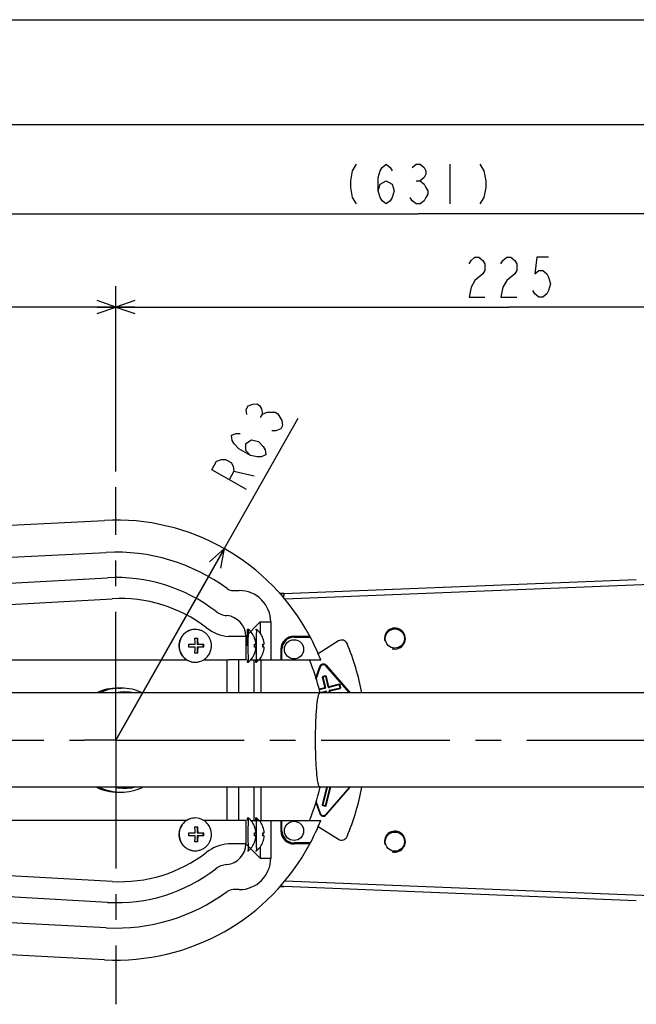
# Model space of a CAD drawing. Header units: millimetres. Extents: x 0 to 594, y 0 to 420.
# Tile 43 of 47: x 318 to 377, y 326 to 420. Entities that reach past the tile are written whole.
import ezdxf

# ---------------------------------------------------------------- set-up
doc = ezdxf.new("R2010")
doc.units = ezdxf.units.MM
doc.header["$LTSCALE"] = 32.67
doc.linetypes.add('CENTER', pattern=[0.6, 0.375, -0.075, 0.075, -0.075])
doc.layers.get('0').update_dxf_attribs({"linetype": 'CONTINUOUS'})
for name, color, linetype in [('1_DESIGN', 7, 'CONTINUOUS'), ('ASSY', 7, 'CONTINUOUS'), ('AXIS', 7, 'CONTINUOUS'), ('DRIV_DIM', 7, 'CONTINUOUS'), ('ROUND', 7, 'CONTINUOUS')]:
    doc.layers.add(name, color=color, linetype=linetype)
doc.styles.get("Standard").update_dxf_attribs({"font": 'txt', "width": 0.8})
doc.dimstyles.new('DIMSTYLE_2', dxfattribs={"dimtxt": 3.8, "dimasz": 1.8, "dimexe": 2, "dimexo": 1.5, "dimgap": 0.95, "dimtad": 1, "dimdec": 3, "dimlfac": 3, "dimdsep": 46, "dimtxsty": 'STANDARD', "dimblk": 'OPEN', "dimblk1": 'OPEN', "dimblk2": 'OPEN', "dimcen": 0.09, "dimadec": 3, "dimazin": 2, "dimtp": 0.001, "dimtm": 0.001, "dimtfac": 1, "dimtdec": 3, "dimtofl": 0, "dimtmove": 0, "dimatfit": 3, "dimldrblk": 'OPEN', "dimfxl": 1, "dimtolj": 1, "dimarcsym": 0})
doc.dimstyles.new('DIMSTYLE_9', dxfattribs={"dimtxt": 3.8, "dimasz": 1.8, "dimexe": 2, "dimexo": 1.5, "dimtad": 1, "dimdec": 3, "dimlfac": 3, "dimdsep": 46, "dimtxsty": 'STANDARD', "dimblk": 'OPEN', "dimblk1": 'OPEN', "dimblk2": 'OPEN', "dimcen": 0.09, "dimadec": 3, "dimazin": 2, "dimtp": 0.001, "dimtm": 0.001, "dimtfac": 1, "dimtdec": 3, "dimtofl": 0, "dimtmove": 0, "dimatfit": 3, "dimldrblk": 'OPEN', "dimfxl": 1, "dimtolj": 1, "dimarcsym": 0})

# ---------------------------------------------------------------- blocks, each defined once
blk = doc.blocks.new('_OPEN')
at = {"color": 0, "linetype": 'ByBlock'}
for p, q in [((0, 0), (-1, 0.342)), ((-1, -0.342), (0, 0)), ((-1, 0), (0, 0))]:
    blk.add_line(p, q, dxfattribs=at)
blk = doc.blocks.new('*D26')
at = {"layer": 'DRIV_DIM', "color": 2, "linetype": 'Continuous'}
for p, q in [((268.909, 375.403), (268.909, 394.576)), ((327.242, 376.887), (327.242, 394.576)), ((268.909, 392.576), (298.076, 392.576)), ((327.242, 392.576), (298.076, 392.576))]:
    blk.add_line(p, q, dxfattribs=at)
at = {"layer": 'DRIV_DIM', "color": 2, "linetype": 'Continuous', "xscale": 1.8, "yscale": 1.8, "zscale": 1.8, "rotation": 180}
blk.add_blockref('_OPEN', (268.909, 392.576), dxfattribs=at)
at = {"layer": 'DRIV_DIM', "color": 2, "linetype": 'Continuous', "xscale": 1.8, "yscale": 1.8, "zscale": 1.8}
blk.add_blockref('_OPEN', (327.242, 392.576), dxfattribs=at)
blk = doc.blocks.new('*D27')
at = {"layer": 'DRIV_DIM', "color": 2, "linetype": 'Continuous'}
for p, q in [((327.242, 376.887), (327.242, 394.576)), ((402.242, 378.133), (402.242, 394.576)), ((327.242, 392.576), (364.742, 392.576)), ((402.242, 392.576), (364.742, 392.576))]:
    blk.add_line(p, q, dxfattribs=at)
at = {"layer": 'DRIV_DIM', "color": 2, "linetype": 'Continuous', "xscale": 1.8, "yscale": 1.8, "zscale": 1.8, "rotation": 180}
blk.add_blockref('_OPEN', (327.242, 392.576), dxfattribs=at)
at = {"layer": 'DRIV_DIM', "color": 2, "linetype": 'Continuous', "xscale": 1.8, "yscale": 1.8, "zscale": 1.8}
blk.add_blockref('_OPEN', (402.242, 392.576), dxfattribs=at)
blk = doc.blocks.new('*D29')
at = {"layer": 'DRIV_DIM', "color": 2, "linetype": 'Continuous'}
for p, q in [((250.909, 352.744), (250.909, 403.459)), ((461.242, 361.115), (461.242, 403.459)), ((250.909, 401.459), (356.076, 401.459)), ((461.242, 401.459), (356.076, 401.459))]:
    blk.add_line(p, q, dxfattribs=at)
at = {"layer": 'DRIV_DIM', "color": 2, "linetype": 'Continuous', "xscale": 1.8, "yscale": 1.8, "zscale": 1.8, "rotation": 180}
blk.add_blockref('_OPEN', (250.909, 401.459), dxfattribs=at)
at = {"layer": 'DRIV_DIM', "color": 2, "linetype": 'Continuous', "xscale": 1.8, "yscale": 1.8, "zscale": 1.8}
blk.add_blockref('_OPEN', (461.242, 401.459), dxfattribs=at)
blk = doc.blocks.new('*D48')
at = {"layer": 'DRIV_DIM', "color": 2, "linetype": 'Continuous'}
for p, q in [((327.242, 351.244), (344.639, 381.958)), ((337.592, 369.516), (327.242, 351.244))]:
    blk.add_line(p, q, dxfattribs=at)
at = {"layer": 'DRIV_DIM', "color": 2, "linetype": 'Continuous', "xscale": 1.8, "yscale": 1.8, "zscale": 1.8, "rotation": 60.4728066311}
blk.add_blockref('_OPEN', (337.592, 369.516), dxfattribs=at)

msp = doc.modelspace()

# ---------------------------------------------------------------- linework, layer by layer
at = {"color": 7, "linetype": 'Continuous'}
for p, q in [((12.37736, 420), (584.30102, 420)), ((10, 410), (584, 410)), ((344.2423, 361.16039), (345.75337, 361.16039)), ((342.9923, 359.91039), (342.9923, 358.91039)), ((339.63901, 358.91039), (337.98699, 358.91039)), ((327.44061, 356.21039), (327.73003, 356.21039)), ((435.90897, 355.74373), (298.29223, 355.74373)), ((435.90897, 346.74373), (298.29223, 346.74373)), ((327.44061, 346.27706), (327.73003, 346.27706)), ((339.63901, 343.57706), (337.98699, 343.57706)), ((342.9923, 343.57706), (342.9923, 342.57706)), ((345.75337, 341.32706), (344.2423, 341.32706))]:
    msp.add_line(p, q, dxfattribs=at)
at = {"color": 9, "linetype": 'Continuous'}
for p, q in [((311.52681, 368.39744), (326.31971, 369.15923)), ((339.63901, 361.14112), (339.63901, 358.91039)), ((339.63901, 343.57706), (339.63901, 341.34633)), ((326.31971, 333.32823), (311.52681, 334.09001))]:
    msp.add_line(p, q, dxfattribs=at)
at = {"color": 7, "linetype": 'Continuous'}
for centre, radius, start, end in [((327.2423, 351.24373), 21, 28.1786427, 92.9479406), ((344.2423, 359.91039), 1.25, 90, 180), ((327.44174, 351.38153), 4.82887, 90.0134196, 115.196309), ((327.73114, 351.38151), 4.82887, 90.0131997, 115.1044919), ((327.72891, 351.38151), 4.82887, 64.8955081, 89.9868003), ((328.09818, 351.38085), 4.45572, 78.3784627, 101.6215373), ((327.44174, 351.10593), 4.82887, 244.803691, 269.9865804), ((327.73114, 351.10595), 4.82887, 244.8955081, 269.9868003), ((328.09818, 351.10661), 4.45572, 258.3784627, 281.6215373), ((327.72891, 351.10595), 4.82887, 270.0131997, 295.1044919), ((344.2423, 342.57706), 1.25, 180, 270), ((327.2423, 351.24373), 21, 267.0520594, 331.8213573)]:
    msp.add_arc(centre, radius, start, end, dxfattribs=at)
at = {"color": 2, "linetype": 'Continuous'}
for centre in [(353.86692, 360.9343), (353.86692, 341.55316)]:
    msp.add_arc(centre, 1, 255, 195, dxfattribs=at)
at = {"color": 9, "linetype": 'Continuous'}
for points, knots in [([(346.29605, 351.24373), (346.29605, 351.53638), (346.30116, 352.11054), (346.32402, 352.94406), (346.36096, 353.71235), (346.41051, 354.38591), (346.46291, 354.87555), (346.512, 355.20032), (346.54782, 355.38892), (346.58505, 355.5379), (346.61845, 355.63614), (346.64798, 355.69302), (346.67091, 355.72608), (346.69567, 355.74373), (346.71104, 355.74373)], [0, 0, 0, 0, 0.19248762, 0.37764117, 0.5484206, 0.69835627, 0.82182672, 0.87218876, 0.91436489, 0.94804901, 0.97311839, 0.98249407, 0.98989543, 1, 1, 1, 1]), ([(346.71104, 346.74373), (346.69567, 346.74373), (346.67091, 346.76138), (346.64798, 346.79444), (346.61845, 346.85131), (346.58505, 346.94956), (346.54782, 347.09853), (346.512, 347.28713), (346.46291, 347.61191), (346.41051, 348.10154), (346.36096, 348.77511), (346.32402, 349.54339), (346.30116, 350.37692), (346.29605, 350.95108), (346.29605, 351.24373)], [0, 0, 0, 0, 0.01010457, 0.01750593, 0.02688161, 0.05195099, 0.08563511, 0.12781124, 0.17817328, 0.30164373, 0.4515794, 0.62235883, 0.80751238, 1, 1, 1, 1])]:
    msp.add_open_spline(points, degree=3, knots=knots, dxfattribs=at)
at = {"layer": '1_DESIGN', "color": 7, "linetype": 'Continuous'}
for p, q in [((339.88514, 361.81003), (339.88425, 361.81039)), ((340.67045, 361.81003), (340.66956, 361.81039)), ((334.5986, 361.79487), (334.59434, 361.79425)), ((334.77851, 360.96039), (335.06083, 360.96039)), ((335.01207, 360.96039), (335.01207, 360.38706)), ((340.48159, 360.96039), (340.4914, 360.96039)), ((340.4914, 360.96039), (340.49013, 360.96375)), ((341.2669, 360.96039), (341.27671, 360.96039)), ((341.27671, 360.96039), (341.27544, 360.96375)), ((334.21389, 360.38706), (334.80035, 360.38706)), ((334.80035, 360.10039), (334.21389, 360.10039)), ((335.01207, 360.38706), (335.62545, 360.38706)), ((335.01207, 360.10039), (335.01207, 359.52706)), ((335.62545, 360.10039), (335.01207, 360.10039)), ((335.57669, 360.10039), (335.57669, 360.38706)), ((340.46658, 360.38706), (340.61481, 360.38706)), ((340.61481, 360.10039), (340.46658, 360.10039)), ((340.61477, 360.3877), (340.61481, 360.38706)), ((340.61481, 360.10039), (340.61477, 360.09975)), ((341.25189, 360.38706), (341.40012, 360.38706)), ((341.40012, 360.10039), (341.25189, 360.10039)), ((341.40007, 360.3877), (341.40012, 360.38706)), ((341.40012, 360.10039), (341.40007, 360.09975)), ((335.06083, 359.52706), (334.77851, 359.52706)), ((340.4914, 359.52706), (340.48159, 359.52706)), ((340.49015, 359.52377), (340.4914, 359.52706)), ((341.27671, 359.52706), (341.2669, 359.52706)), ((341.27546, 359.52377), (341.27671, 359.52706)), ((334.59434, 358.6932), (334.5986, 358.69259)), ((339.88425, 358.67706), (339.88514, 358.67743)), ((340.66956, 358.67706), (340.67045, 358.67743)), ((334.5986, 343.79487), (334.59434, 343.79425)), ((339.88514, 343.81003), (339.88425, 343.81039)), ((340.67045, 343.81003), (340.66956, 343.81039)), ((334.21389, 342.38706), (334.80035, 342.38706)), ((334.80035, 342.10039), (334.21389, 342.10039)), ((334.77851, 342.96039), (335.06083, 342.96039)), ((335.01207, 342.96039), (335.01207, 342.38706)), ((335.01207, 342.38706), (335.62545, 342.38706)), ((335.01207, 342.10039), (335.01207, 341.52706)), ((335.62545, 342.10039), (335.01207, 342.10039)), ((335.57669, 342.10039), (335.57669, 342.38706)), ((340.46658, 342.38706), (340.61481, 342.38706)), ((340.61481, 342.10039), (340.46658, 342.10039)), ((340.48159, 342.96039), (340.4914, 342.96039)), ((340.4914, 342.96039), (340.49013, 342.96375)), ((340.61477, 342.3877), (340.61481, 342.38706)), ((340.61481, 342.10039), (340.61477, 342.09975)), ((341.25189, 342.38706), (341.40012, 342.38706)), ((341.40012, 342.10039), (341.25189, 342.10039)), ((341.2669, 342.96039), (341.27671, 342.96039)), ((341.27671, 342.96039), (341.27544, 342.96375)), ((341.40007, 342.3877), (341.40012, 342.38706)), ((341.40012, 342.10039), (341.40007, 342.09975)), ((335.06083, 341.52706), (334.77851, 341.52706)), ((340.4914, 341.52706), (340.48159, 341.52706)), ((340.49015, 341.52377), (340.4914, 341.52706)), ((341.27671, 341.52706), (341.2669, 341.52706)), ((341.27546, 341.52377), (341.27671, 341.52706)), ((334.59434, 340.6932), (334.5986, 340.69259)), ((339.88425, 340.67706), (339.88514, 340.67743)), ((340.66956, 340.67706), (340.67045, 340.67743))]:
    msp.add_line(p, q, dxfattribs=at)
for centre, radius, start, end in [((334.81542, 360.28861), 1.52179, 90.6319306, 98.191299), ((334.81526, 360.29299), 1.51741, 90.0000398, 90.6276328), ((338.58855, 360.24373), 2.03333, 20.7387318, 50.3818193), ((339.37386, 360.24373), 2.03333, 20.7387318, 50.3818193), ((323.79536, 360.25496), 11.00578, 0.6877117, 3.6749714), ((324.41364, 360.26776), 10.66969, 0.6406519, 3.7220312), ((338.58351, 360.24374), 2.02887, 4.0508052, 20.6849277), ((338.59101, 360.24374), 2.02887, 4.0690141, 20.684928), ((339.36882, 360.24374), 2.02887, 4.0508052, 20.6849277), ((339.37632, 360.24374), 2.02887, 4.0690141, 20.684928), ((323.28684, 360.24383), 10.92799, 359.9994857, 0.7510079), ((323.28684, 360.24363), 10.92799, 359.2489921, 0.0005143), ((324.13133, 360.2197), 10.66969, 356.2779688, 359.3593481), ((324.07768, 360.23249), 11.00578, 356.3250286, 359.3122883), ((324.69839, 360.24383), 10.92799, 359.9994857, 0.7510079), ((324.69839, 360.24363), 10.92799, 359.2489921, 0.0005143), ((338.56781, 360.24375), 1.90417, 355.6823091, 4.3176909), ((338.58351, 360.24372), 2.02887, 339.3150724, 355.9491947), ((338.59101, 360.24372), 2.02887, 339.3150719, 355.931034), ((338.60533, 360.24375), 1.90417, 355.6823091, 4.3176909), ((339.35312, 360.24375), 1.90417, 355.6823091, 4.3176909), ((339.36882, 360.24372), 2.02887, 339.3150724, 355.9491947), ((339.37632, 360.24372), 2.02887, 339.3150719, 355.931034), ((339.39064, 360.24375), 1.90417, 355.6823091, 4.3176909), ((338.58855, 360.24373), 2.03334, 309.6181921, 339.2630035), ((339.37386, 360.24373), 2.03334, 309.6181921, 339.2630035), ((334.817, 360.20497), 1.52808, 238.0258403, 261.6215157), ((334.81542, 360.19885), 1.52179, 261.808701, 269.3680694), ((334.81526, 360.19447), 1.51741, 269.3723672, 269.9999602), ((334.81454, 360.20248), 1.52542, 270.026997, 301.9909463), ((334.817, 342.28248), 1.52808, 98.3784843, 121.9741597), ((334.81542, 342.28861), 1.52179, 90.6319306, 98.191299), ((334.81526, 342.29299), 1.51741, 90.0000398, 90.6276328), ((334.81454, 342.28497), 1.52542, 58.0090537, 89.973003), ((338.58855, 342.24373), 2.03333, 20.7387318, 50.3818193), ((339.37386, 342.24373), 2.03333, 20.7387318, 50.3818193), ((323.28684, 342.24383), 10.92799, 359.9994857, 0.7510079), ((323.28684, 342.24363), 10.92799, 359.2489921, 0.0005143), ((323.79536, 342.25496), 11.00578, 0.6877117, 3.6749714), ((324.13133, 342.2197), 10.66969, 356.2779688, 359.3593481), ((324.41364, 342.26776), 10.66969, 0.6406519, 3.7220312), ((324.07768, 342.23249), 11.00578, 356.3250286, 359.3122883), ((324.69839, 342.24383), 10.92799, 359.9994857, 0.7510079), ((324.69839, 342.24363), 10.92799, 359.2489921, 0.0005143), ((338.56781, 342.24375), 1.90417, 355.6823091, 4.3176909), ((338.58351, 342.24374), 2.02887, 4.0508052, 20.6849277), ((338.58351, 342.24372), 2.02887, 339.3150724, 355.9491947), ((338.59101, 342.24374), 2.02887, 4.0690141, 20.684928), ((338.59101, 342.24372), 2.02887, 339.3150719, 355.931034), ((338.60533, 342.24375), 1.90417, 355.6823091, 4.3176909), ((339.35312, 342.24375), 1.90417, 355.6823091, 4.3176909), ((339.36882, 342.24374), 2.02887, 4.0508052, 20.6849277), ((339.36882, 342.24372), 2.02887, 339.3150724, 355.9491947), ((339.37632, 342.24374), 2.02887, 4.0690141, 20.684928), ((339.37632, 342.24372), 2.02887, 339.3150719, 355.931034), ((339.39064, 342.24375), 1.90417, 355.6823091, 4.3176909), ((338.58855, 342.24373), 2.03334, 309.6181921, 339.2630035), ((339.37386, 342.24373), 2.03334, 309.6181921, 339.2630035), ((334.81542, 342.19885), 1.52179, 261.808701, 269.3680694), ((334.81526, 342.19447), 1.51741, 269.3723672, 269.9999602)]:
    msp.add_arc(centre, radius, start, end, dxfattribs=at)
for points, knots in [([(336.35812, 360.24373), (336.35812, 360.34609), (336.33826, 360.55124), (336.24998, 360.84681), (336.1066, 361.11938), (335.91358, 361.35834), (335.67831, 361.55452), (335.40978, 361.70035), (335.11845, 361.79017), (334.91609, 361.81039), (334.81526, 361.81039)], [0, 0, 0, 0, 0.1259402, 0.25173118, 0.37726377, 0.50245215, 0.62726719, 0.7517363, 0.87594009, 1, 1, 1, 1]), ([(339.88425, 361.81039), (339.88333, 361.81039), (339.88141, 361.80732), (339.87991, 361.80186), (339.87788, 361.79218), (339.87604, 361.77912), (339.87409, 361.76223), (339.87134, 361.73255), (339.86811, 361.68652), (339.86457, 361.62099), (339.86119, 361.54219), (339.85801, 361.4509), (339.85507, 361.34798), (339.8524, 361.23442), (339.84914, 361.06501), (339.84601, 360.8356), (339.84375, 360.54546), (339.84324, 360.34561), (339.84324, 360.24373)], [0, 0, 0, 0, 0.00175892, 0.00558461, 0.01171693, 0.02019164, 0.03100247, 0.04413201, 0.07723337, 0.11919492, 0.16962028, 0.22803075, 0.29386617, 0.36649361, 0.44521652, 0.61786887, 0.80518818, 1, 1, 1, 1]), ([(340.66956, 361.81039), (340.66864, 361.81039), (340.66672, 361.80732), (340.66522, 361.80186), (340.66319, 361.79218), (340.66134, 361.77912), (340.6594, 361.76223), (340.65665, 361.73255), (340.65342, 361.68652), (340.64988, 361.62099), (340.6465, 361.54219), (340.64332, 361.4509), (340.64038, 361.34798), (340.63771, 361.23442), (340.63444, 361.06501), (340.63131, 360.8356), (340.62906, 360.54546), (340.62855, 360.34561), (340.62855, 360.24373)], [0, 0, 0, 0, 0.00175892, 0.00558461, 0.01171693, 0.02019164, 0.03100247, 0.04413201, 0.07723337, 0.11919492, 0.16962028, 0.22803075, 0.29386617, 0.36649361, 0.44521652, 0.61786887, 0.80518818, 1, 1, 1, 1]), ([(334.59434, 361.79425), (334.50362, 361.78092), (334.32402, 361.73767), (334.07074, 361.62542), (333.84105, 361.46931), (333.64235, 361.27432), (333.48089, 361.04667), (333.36179, 360.79356), (333.28878, 360.52313), (333.27239, 360.33675), (333.27239, 360.24373)], [0, 0, 0, 0, 0.12404909, 0.24830315, 0.37284404, 0.49771705, 0.62292539, 0.74843145, 0.87415298, 1, 1, 1, 1]), ([(333.27239, 360.24373), (333.27239, 360.11095), (333.30593, 359.84444), (333.4538, 359.47116), (333.68949, 359.14754), (333.89617, 358.97835), (334.00783, 358.90872)], [0, 0, 0, 0, 0.251001, 0.501531, 0.75124583, 1, 1, 1, 1]), ([(335.62268, 358.90872), (335.73434, 358.97835), (335.94102, 359.14754), (336.17671, 359.47116), (336.32458, 359.84444), (336.35812, 360.11095), (336.35812, 360.24373)], [0, 0, 0, 0, 0.24875417, 0.498469, 0.748999, 1, 1, 1, 1]), ([(339.84324, 360.24373), (339.84324, 360.14184), (339.84375, 359.942), (339.84601, 359.65186), (339.84914, 359.42245), (339.8524, 359.25303), (339.85507, 359.13948), (339.85801, 359.03656), (339.86119, 358.94526), (339.86457, 358.86647), (339.86811, 358.80094), (339.87134, 358.75491), (339.87409, 358.72522), (339.87604, 358.70834), (339.87788, 358.69528), (339.87991, 358.68559), (339.88141, 358.68013), (339.88333, 358.67706), (339.88425, 358.67706)], [0, 0, 0, 0, 0.19481182, 0.38213113, 0.55478348, 0.63350639, 0.70613383, 0.77196925, 0.83037972, 0.88080508, 0.92276663, 0.95586799, 0.96899753, 0.97980836, 0.98828307, 0.99441539, 0.99824108, 1, 1, 1, 1]), ([(340.62855, 360.24373), (340.62855, 360.14184), (340.62906, 359.942), (340.63131, 359.65186), (340.63444, 359.42245), (340.63771, 359.25303), (340.64038, 359.13948), (340.64332, 359.03656), (340.6465, 358.94526), (340.64988, 358.86647), (340.65342, 358.80094), (340.65665, 358.75491), (340.6594, 358.72522), (340.66134, 358.70834), (340.66319, 358.69528), (340.66522, 358.68559), (340.66672, 358.68013), (340.66864, 358.67706), (340.66956, 358.67706)], [0, 0, 0, 0, 0.19481182, 0.38213113, 0.55478348, 0.63350639, 0.70613383, 0.77196925, 0.83037972, 0.88080508, 0.92276663, 0.95586799, 0.96899753, 0.97980836, 0.98828307, 0.99441539, 0.99824108, 1, 1, 1, 1]), ([(334.00783, 343.57873), (333.89617, 343.5091), (333.68949, 343.33991), (333.4538, 343.01629), (333.30593, 342.64302), (333.27239, 342.37651), (333.27239, 342.24373)], [0, 0, 0, 0, 0.24875417, 0.498469, 0.748999, 1, 1, 1, 1]), ([(336.35812, 342.24373), (336.35812, 342.37651), (336.32458, 342.64302), (336.17671, 343.01629), (335.94102, 343.33991), (335.73434, 343.5091), (335.62268, 343.57873)], [0, 0, 0, 0, 0.251001, 0.501531, 0.75124583, 1, 1, 1, 1]), ([(339.88425, 343.81039), (339.88333, 343.81039), (339.88141, 343.80732), (339.87991, 343.80186), (339.87788, 343.79218), (339.87604, 343.77912), (339.87409, 343.76223), (339.87134, 343.73255), (339.86811, 343.68652), (339.86457, 343.62099), (339.86119, 343.54219), (339.85801, 343.4509), (339.85507, 343.34798), (339.8524, 343.23442), (339.84914, 343.06501), (339.84601, 342.8356), (339.84375, 342.54546), (339.84324, 342.34561), (339.84324, 342.24373)], [0, 0, 0, 0, 0.00175892, 0.00558461, 0.01171693, 0.02019164, 0.03100247, 0.04413201, 0.07723337, 0.11919492, 0.16962028, 0.22803075, 0.29386617, 0.36649361, 0.44521652, 0.61786887, 0.80518818, 1, 1, 1, 1]), ([(340.66956, 343.81039), (340.66864, 343.81039), (340.66672, 343.80732), (340.66522, 343.80186), (340.66319, 343.79218), (340.66134, 343.77912), (340.6594, 343.76223), (340.65665, 343.73255), (340.65342, 343.68652), (340.64988, 343.62099), (340.6465, 343.54219), (340.64332, 343.4509), (340.64038, 343.34798), (340.63771, 343.23442), (340.63444, 343.06501), (340.63131, 342.8356), (340.62906, 342.54546), (340.62855, 342.34561), (340.62855, 342.24373)], [0, 0, 0, 0, 0.00175892, 0.00558461, 0.01171693, 0.02019164, 0.03100247, 0.04413201, 0.07723337, 0.11919492, 0.16962028, 0.22803075, 0.29386617, 0.36649361, 0.44521652, 0.61786887, 0.80518818, 1, 1, 1, 1]), ([(333.27239, 342.24373), (333.27239, 342.1507), (333.28878, 341.96433), (333.36179, 341.69389), (333.48089, 341.44079), (333.64235, 341.21313), (333.84105, 341.01815), (334.07074, 340.86204), (334.32402, 340.74979), (334.50362, 340.70653), (334.59434, 340.6932)], [0, 0, 0, 0, 0.12584702, 0.25156855, 0.37707461, 0.50228295, 0.62715596, 0.75169685, 0.87595091, 1, 1, 1, 1]), ([(334.81526, 340.67706), (334.91609, 340.67706), (335.11845, 340.69729), (335.40978, 340.78711), (335.67831, 340.93293), (335.91358, 341.12912), (336.1066, 341.36808), (336.24998, 341.64065), (336.33826, 341.93621), (336.35812, 342.14137), (336.35812, 342.24373)], [0, 0, 0, 0, 0.12405991, 0.2482637, 0.37273281, 0.49754785, 0.62273623, 0.74826882, 0.8740598, 1, 1, 1, 1]), ([(339.84324, 342.24373), (339.84324, 342.14184), (339.84375, 341.942), (339.84601, 341.65186), (339.84914, 341.42245), (339.8524, 341.25303), (339.85507, 341.13948), (339.85801, 341.03656), (339.86119, 340.94526), (339.86457, 340.86647), (339.86811, 340.80094), (339.87134, 340.75491), (339.87409, 340.72522), (339.87604, 340.70834), (339.87788, 340.69528), (339.87991, 340.68559), (339.88141, 340.68013), (339.88333, 340.67706), (339.88425, 340.67706)], [0, 0, 0, 0, 0.19481182, 0.38213113, 0.55478348, 0.63350639, 0.70613383, 0.77196925, 0.83037972, 0.88080508, 0.92276663, 0.95586799, 0.96899753, 0.97980836, 0.98828307, 0.99441539, 0.99824108, 1, 1, 1, 1]), ([(340.62855, 342.24373), (340.62855, 342.14184), (340.62906, 341.942), (340.63131, 341.65186), (340.63444, 341.42245), (340.63771, 341.25303), (340.64038, 341.13948), (340.64332, 341.03656), (340.6465, 340.94526), (340.64988, 340.86647), (340.65342, 340.80094), (340.65665, 340.75491), (340.6594, 340.72522), (340.66134, 340.70834), (340.66319, 340.69528), (340.66522, 340.68559), (340.66672, 340.68013), (340.66864, 340.67706), (340.66956, 340.67706)], [0, 0, 0, 0, 0.19481182, 0.38213113, 0.55478348, 0.63350639, 0.70613383, 0.77196925, 0.83037972, 0.88080508, 0.92276663, 0.95586799, 0.96899753, 0.97980836, 0.98828307, 0.99441539, 0.99824108, 1, 1, 1, 1])]:
    msp.add_open_spline(points, degree=3, knots=knots, dxfattribs=at)
at = {"layer": 'ASSY', "color": 7, "linetype": 'Continuous'}
for p, q in [((339.78814, 361.81039), (339.88425, 361.81039)), ((340.57345, 361.81039), (340.66956, 361.81039)), ((339.78814, 358.67706), (339.88425, 358.67706)), ((340.57345, 358.67706), (340.66956, 358.67706)), ((339.78814, 343.81039), (339.88425, 343.81039)), ((340.57345, 343.81039), (340.66956, 343.81039)), ((339.78814, 340.67706), (339.88425, 340.67706)), ((340.57345, 340.67706), (340.66956, 340.67706))]:
    msp.add_line(p, q, dxfattribs=at)
for centre in [(344.2423, 359.91039), (344.2423, 342.57706)]:
    msp.add_circle(centre, 0.91667, dxfattribs=at)
for centre, start, end in [((334.79928, 360.20248), 238.0053905, 269.9731317), ((334.79928, 342.28498), 90.0268683, 121.9946095)]:
    msp.add_arc(centre, 1.52541, start, end, dxfattribs=at)
for points, knots in [([(334.79856, 361.81039), (334.69773, 361.81039), (334.49537, 361.79017), (334.20404, 361.70035), (333.9355, 361.55452), (333.70023, 361.35834), (333.50721, 361.11938), (333.36383, 360.84681), (333.27556, 360.55124), (333.25569, 360.34609), (333.25569, 360.24373)], [0, 0, 0, 0, 0.1240599, 0.24826371, 0.37273285, 0.49754786, 0.62273622, 0.74826834, 0.8740621, 1, 1, 1, 1]), ([(339.78814, 361.81039), (339.78722, 361.81039), (339.78529, 361.80732), (339.7838, 361.80186), (339.78176, 361.79218), (339.77992, 361.77912), (339.77798, 361.76223), (339.77523, 361.73255), (339.772, 361.68652), (339.76846, 361.62099), (339.76508, 361.54219), (339.7619, 361.4509), (339.75895, 361.34798), (339.75628, 361.23443), (339.75302, 361.06501), (339.74989, 360.8356), (339.74763, 360.54546), (339.74713, 360.34561), (339.74713, 360.24373)], [0, 0, 0, 0, 0.00175802, 0.00558411, 0.01171706, 0.02019079, 0.03100211, 0.04413188, 0.07723279, 0.11919421, 0.16962044, 0.22803067, 0.29386555, 0.36649331, 0.44521627, 0.61786787, 0.80519163, 1, 1, 1, 1]), ([(333.25569, 360.24373), (333.25569, 360.11096), (333.28923, 359.84446), (333.43708, 359.47121), (333.67274, 359.1476), (333.8794, 358.97841), (333.99105, 358.90878)], [0, 0, 0, 0, 0.25099796, 0.50153037, 0.75124568, 1, 1, 1, 1]), ([(339.76667, 358.90878), (339.76743, 358.89102), (339.76895, 358.85771), (339.77146, 358.81111), (339.77404, 358.77129), (339.77665, 358.73846), (339.77931, 358.71271), (339.78186, 358.69429), (339.78429, 358.68328), (339.78623, 358.67835), (339.78757, 358.67706), (339.78814, 358.67706)], [0, 0, 0, 0, 0.22795914, 0.42784423, 0.59871823, 0.73981214, 0.85050354, 0.93038976, 0.97943268, 0.99277617, 1, 1, 1, 1]), ([(340.55198, 358.90878), (340.55274, 358.89102), (340.55426, 358.85771), (340.55677, 358.81111), (340.55935, 358.77129), (340.56196, 358.73846), (340.56462, 358.71271), (340.56717, 358.69429), (340.5696, 358.68328), (340.57154, 358.67835), (340.57288, 358.67706), (340.57345, 358.67706)], [0, 0, 0, 0, 0.22795914, 0.42784423, 0.59871823, 0.73981214, 0.85050354, 0.93038976, 0.97943268, 0.99277617, 1, 1, 1, 1]), ([(333.99105, 343.57868), (333.8794, 343.50904), (333.67274, 343.33986), (333.43708, 343.01625), (333.28923, 342.64299), (333.25569, 342.3765), (333.25569, 342.24373)], [0, 0, 0, 0, 0.24875432, 0.49846963, 0.74900204, 1, 1, 1, 1]), ([(339.78814, 343.81039), (339.78757, 343.81039), (339.78623, 343.8091), (339.78429, 343.80417), (339.78186, 343.79317), (339.77931, 343.77475), (339.77665, 343.74899), (339.77404, 343.71617), (339.77146, 343.67635), (339.76895, 343.62975), (339.76743, 343.59643), (339.76667, 343.57868)], [0, 0, 0, 0, 0.00722383, 0.02056732, 0.06961024, 0.14949646, 0.26018786, 0.40128177, 0.57215577, 0.77204086, 1, 1, 1, 1]), ([(340.57345, 343.81039), (340.57288, 343.81039), (340.57154, 343.8091), (340.5696, 343.80417), (340.56717, 343.79317), (340.56462, 343.77475), (340.56196, 343.74899), (340.55935, 343.71617), (340.55677, 343.67635), (340.55426, 343.62975), (340.55274, 343.59643), (340.55198, 343.57868)], [0, 0, 0, 0, 0.00722383, 0.02056732, 0.06961024, 0.14949646, 0.26018786, 0.40128177, 0.57215577, 0.77204086, 1, 1, 1, 1]), ([(333.25569, 342.24373), (333.25569, 342.14137), (333.27556, 341.93622), (333.36383, 341.64065), (333.50721, 341.36808), (333.70023, 341.12912), (333.9355, 340.93293), (334.20404, 340.78711), (334.49537, 340.69729), (334.69773, 340.67706), (334.79856, 340.67706)], [0, 0, 0, 0, 0.1259379, 0.25173166, 0.37726378, 0.50245214, 0.62726715, 0.75173629, 0.8759401, 1, 1, 1, 1])]:
    msp.add_open_spline(points, degree=3, knots=knots, dxfattribs=at)
at = {"layer": 'AXIS', "color": 7, "linetype": 'CENTER'}
for p, q in [((327.2423, 351.24373), (327.2423, 375.3868)), ((268.90897, 351.24373), (324.24229, 351.24373)), ((327.2423, 351.24373), (324.24229, 351.24373)), ((327.2423, 351.24373), (327.2423, 326.02629)), ((327.2423, 351.24373), (399.24229, 351.24373))]:
    msp.add_line(p, q, dxfattribs=at)
at = {"layer": 'AXIS', "color": 7, "linetype": 'Continuous'}
for centre in [(353.86692, 360.9343), (353.86692, 341.55316)]:
    msp.add_circle(centre, 0.91667, dxfattribs=at)
at = {"layer": 'DRIV_DIM', "color": 2, "linetype": 'Continuous'}
for p, q in [((359.11564, 406.2094), (359.11564, 402.40938)), ((355.88565, 404.62607), (356.26564, 404.62607)), ((341.04062, 382.03062), (341.22791, 382.36126)), ((338.50702, 376.91483), (340.44114, 376.47441))]:
    msp.add_line(p, q, dxfattribs=at)
for points in [[(350.18562, 406.2094), (349.80564, 405.57606), (349.61562, 404.62607), (349.61562, 403.99274), (349.80564, 403.04271), (350.18562, 402.40938)], [(352.27564, 403.67605), (352.46562, 404.30939), (353.03562, 404.62607), (353.60562, 404.30939), (353.79563, 403.67605), (353.60562, 403.04271), (353.41564, 402.72606), (353.03562, 402.40938), (352.65563, 402.72606), (352.46562, 403.04271), (352.27564, 403.67605), (352.27564, 404.94272), (352.46562, 405.57606), (352.65563, 405.89271), (353.03562, 406.2094), (353.41564, 405.89271), (353.60562, 405.57606)], [(355.50563, 405.89271), (355.88565, 406.2094), (356.26564, 406.2094), (356.64563, 405.89271), (356.83564, 405.57606), (356.83564, 405.25937), (356.64563, 404.94272), (356.26564, 404.62607), (356.64563, 404.30939), (356.83564, 403.99274), (357.02565, 403.67605), (357.02565, 403.3594), (356.83564, 403.04271), (356.64563, 402.72606), (356.26564, 402.40938), (355.88565, 402.40938), (355.50563, 402.72606), (355.31562, 403.04271)], [(361.96563, 406.2094), (362.34562, 405.57606), (362.53563, 404.62607), (362.53563, 403.99274), (362.34562, 403.04271), (361.96563, 402.40938)], [(360.9423, 396.69256), (361.13231, 397.00921), (361.5123, 397.3259), (361.89229, 397.3259), (362.27231, 397.00921), (362.46229, 396.69256), (362.46229, 396.05922), (362.27231, 395.74254), (361.5123, 395.1092)], [(363.98231, 396.69256), (364.17229, 397.00921), (364.55231, 397.3259), (364.9323, 397.3259), (365.31228, 397.00921), (365.5023, 396.69256), (365.5023, 396.05922), (365.31228, 395.74254), (364.55231, 395.1092)], [(368.5423, 397.3259), (367.40231, 397.3259), (367.21229, 395.74254), (367.59232, 396.05922), (367.9723, 396.05922), (368.35229, 395.74254), (368.5423, 395.42589), (368.73232, 394.79255), (368.5423, 394.15922), (368.35229, 393.84256), (367.9723, 393.52588), (367.59232, 393.52588), (367.21229, 393.84256), (367.02232, 394.15922)], [(361.5123, 395.1092), (361.13231, 394.4759), (360.9423, 393.52588), (362.46229, 393.52588)], [(364.55231, 395.1092), (364.17229, 394.4759), (363.98231, 393.52588), (365.5023, 393.52588)], [(339.75121, 382.32421), (339.66293, 382.81093), (339.85023, 383.14157), (340.31302, 383.31614), (340.6822, 383.32542), (340.95774, 383.16934), (341.13967, 382.84795), (341.22791, 382.36126), (341.69074, 382.53583), (342.42907, 382.55435)], [(342.42907, 382.55435), (342.70461, 382.39828), (342.88654, 382.07688), (343.06843, 381.75551), (343.15667, 381.26879), (342.96941, 380.93815), (342.50659, 380.76358), (342.1374, 380.7543)], [(340.08809, 378.42126), (339.63067, 378.8987), (339.63603, 379.55075), (340.19251, 379.89067), (340.83723, 379.74384), (341.29466, 379.2664), (341.47655, 378.945), (341.56483, 378.45831), (341.102, 378.28371), (340.73281, 378.27446), (340.08809, 378.42126), (338.98595, 379.04553), (338.52852, 379.52297), (338.34663, 379.84437), (338.25835, 380.3311), (338.72118, 380.50566), (339.09036, 380.51491)], [(339.69205, 375.15183), (336.38556, 377.02461), (336.85376, 377.85122), (337.31659, 378.02583), (337.68577, 378.03507), (338.23685, 377.72296), (338.41874, 377.40156), (338.50702, 376.91483), (338.03882, 376.08822)]]:
    msp.add_lwpolyline(points, dxfattribs=at)
at = {"layer": 'ROUND', "color": 7, "linetype": 'Continuous'}
for p, q in [((267.98325, 369.21991), (326.1623, 372.21594)), ((343.27594, 365.22373), (376.90707, 366.57005)), ((343.27594, 365.22373), (342.90681, 365.22384)), ((303.86569, 358.91039), (333.99203, 358.91039)), ((335.62167, 358.91039), (337.98699, 358.91039)), ((340.12263, 358.91039), (346.7928, 358.91039)), ((346.97105, 357.23142), (347.20838, 356.24284)), ((347.0035, 357.23921), (346.97108, 357.23143)), ((347.25585, 357.33529), (346.99655, 357.27304)), ((346.99894, 357.2631), (346.99656, 357.273)), ((347.00434, 357.24059), (346.99894, 357.2631)), ((347.26364, 357.30284), (347.25586, 357.33525)), ((347.26502, 357.302), (347.28754, 357.3074)), ((347.28754, 357.3074), (347.29743, 357.30978)), ((347.53481, 356.32121), (347.29747, 357.30979)), ((347.18463, 356.20408), (346.64079, 356.07351)), ((347.17597, 356.23506), (347.20838, 356.24284)), ((347.17684, 356.23649), (347.18225, 356.21397)), ((347.56722, 356.32899), (347.5447, 356.32359)), ((347.56579, 356.32987), (347.57357, 356.29746)), ((348.56215, 356.53479), (347.57357, 356.29746)), ((347.65194, 355.97103), (348.64052, 356.20836)), ((348.56994, 356.50234), (348.56216, 356.53475)), ((348.57132, 356.50149), (348.59384, 356.5069)), ((348.59384, 356.5069), (348.60373, 356.50928)), ((348.66602, 356.24999), (348.60377, 356.50929)), ((348.63273, 356.24082), (348.63813, 356.2183)), ((348.63357, 356.2422), (348.66598, 356.24998)), ((348.63813, 356.2183), (348.64051, 356.2084)), ((346.71072, 355.74506), (347.26299, 355.87765)), ((347.27078, 355.84524), (347.26299, 355.87765)), ((347.26935, 355.84611), (347.29186, 355.85152)), ((347.30176, 355.85389), (347.32821, 355.74373)), ((347.6606, 355.94004), (347.62819, 355.93226)), ((347.67345, 355.74373), (347.62819, 355.93226)), ((347.65972, 355.93862), (347.65432, 355.96113)), ((347.37946, 346.74373), (346.96288, 345.07292)), ((347.28774, 344.12462), (349.5645, 346.74373)), ((347.28861, 344.99171), (347.72544, 346.74373)), ((346.33595, 345.35304), (346.721, 344.23478)), ((346.99526, 345.06485), (346.96292, 345.07291)), ((346.98802, 345.03108), (347.24677, 344.96657)), ((346.99609, 345.06346), (346.98803, 345.03112)), ((347.25623, 344.99978), (347.28857, 344.99172)), ((333.99203, 343.57706), (303.86569, 343.57706)), ((337.98699, 343.57706), (335.62167, 343.57706)), ((340.12253, 343.57706), (346.7928, 343.57706)), ((342.90689, 337.26372), (343.27594, 337.26373)), ((376.90707, 335.91741), (343.27594, 337.26373)), ((326.1623, 330.27152), (267.98325, 333.26755))]:
    msp.add_line(p, q, dxfattribs=at)
at = {"layer": 'ROUND', "color": 9, "linetype": 'Continuous'}
for p, q in [((287.3143, 364.53937), (326.44453, 366.73536)), ((384.44251, 366.3343), (343.35126, 364.68934)), ((287.76442, 362.5427), (326.89465, 364.73869)), ((338.44234, 365.5163), (339.0159, 365.5163)), ((343.27594, 365.22368), (343.25881, 365.01918)), ((343.26801, 364.78946), (343.25881, 365.01918)), ((343.26382, 365.2232), (343.27594, 365.22368)), ((339.63901, 361.14112), (341.01522, 362.51733)), ((341.01522, 362.51733), (341.01522, 361.44374)), ((341.01522, 362.51733), (342.01488, 362.51733)), ((342.01488, 362.51733), (342.01488, 358.91039)), ((339.63901, 361.14112), (337.98699, 361.14112)), ((344.2423, 361.06039), (344.2423, 361.16039)), ((344.2423, 361.06039), (345.8066, 361.06039)), ((348.47411, 360.70864), (346.55498, 359.48487)), ((341.01522, 359.04537), (341.01522, 358.91039)), ((343.0923, 359.91039), (342.9923, 359.91039)), ((343.0923, 358.91039), (343.0923, 359.91039)), ((337.85721, 355.74373), (337.85721, 358.91039)), ((338.95855, 355.74373), (338.95855, 358.91039)), ((340.3922, 358.91039), (340.3922, 355.74373)), ((341.05863, 358.91039), (341.05863, 355.74373)), ((346.31986, 357.18654), (346.69056, 358.26315)), ((346.33652, 357.1326), (346.72206, 358.25231)), ((346.3383, 357.12682), (346.72544, 358.25114)), ((346.35496, 357.07288), (346.75694, 358.2403)), ((346.69056, 358.26315), (346.75694, 358.2403)), ((347.25906, 358.3379), (347.31204, 358.38396)), ((347.25906, 358.3379), (349.51414, 355.74373)), ((347.2842, 358.35976), (349.55828, 355.74373)), ((347.2869, 358.3621), (349.56301, 355.74373)), ((347.31204, 358.38396), (349.60715, 355.74373)), ((346.93863, 357.22364), (346.97105, 357.23142)), ((346.93863, 357.22364), (347.17569, 356.23621)), ((347.24807, 357.36771), (346.98877, 357.30545)), ((346.98877, 357.30545), (346.99655, 357.27304)), ((347.26475, 357.30311), (347.00323, 357.24032)), ((347.00323, 357.24032), (347.24083, 356.25063)), ((347.24807, 357.36771), (347.25585, 357.33529)), ((347.50236, 356.31342), (347.26475, 357.30311)), ((347.32988, 357.31757), (347.29747, 357.30979)), ((347.56694, 356.33014), (347.32988, 357.31757)), ((347.17569, 356.23621), (346.63371, 356.10609)), ((347.19242, 356.17163), (346.64788, 356.04089)), ((347.19242, 356.17163), (347.18464, 356.20404)), ((347.24083, 356.25063), (347.20842, 356.24285)), ((347.50236, 356.31342), (347.53477, 356.3212)), ((348.55437, 356.5672), (347.56694, 356.33014)), ((347.58136, 356.265), (347.57358, 356.29742)), ((348.57105, 356.50261), (347.58136, 356.265)), ((347.64415, 356.00348), (348.63384, 356.24108)), ((347.66087, 355.93889), (348.6483, 356.17595)), ((348.55437, 356.5672), (348.56215, 356.53479)), ((348.63384, 356.24108), (348.57105, 356.50261)), ((348.63618, 356.51707), (348.60377, 356.50929)), ((348.69844, 356.25777), (348.63618, 356.51707)), ((348.6483, 356.17595), (348.64052, 356.20836)), ((348.69844, 356.25777), (348.66602, 356.24999)), ((346.70293, 355.77751), (347.2552, 355.9101)), ((346.84795, 355.74373), (347.26962, 355.84496)), ((347.2552, 355.9101), (347.26298, 355.87769)), ((347.26962, 355.84496), (347.29393, 355.74373)), ((347.33421, 355.86169), (347.3018, 355.8539)), ((347.33421, 355.86169), (347.36253, 355.74373)), ((347.59573, 355.92447), (347.62815, 355.93225)), ((347.63913, 355.74373), (347.59573, 355.92447)), ((347.64415, 356.00348), (347.65193, 355.97107)), ((347.70773, 355.74373), (347.66087, 355.93889)), ((337.85721, 343.57706), (337.85721, 346.74373)), ((338.95855, 343.57706), (338.95855, 346.74373)), ((340.3922, 346.74373), (340.3922, 343.57706)), ((341.05863, 346.74373), (341.05863, 343.57706)), ((347.3451, 346.74373), (346.93054, 345.08099)), ((347.41385, 346.74373), (346.99498, 345.06374)), ((347.25595, 344.99867), (347.69104, 346.74373)), ((349.52033, 346.74373), (347.26259, 344.14649)), ((347.3129, 344.10275), (349.60867, 346.74373)), ((347.32095, 344.98364), (347.75979, 346.74373)), ((346.31928, 345.29906), (346.68948, 344.22393)), ((346.75252, 344.24563), (346.35263, 345.40701)), ((346.93054, 345.08099), (346.96288, 345.07292)), ((346.97996, 344.99874), (346.98802, 345.03108)), ((346.97996, 344.99874), (347.2387, 344.93422)), ((346.99498, 345.06374), (347.25595, 344.99867)), ((347.2387, 344.93422), (347.24677, 344.96657)), ((347.32095, 344.98364), (347.28861, 344.99171)), ((346.75252, 344.24563), (346.68948, 344.22393)), ((347.26259, 344.14649), (347.3129, 344.10275)), ((341.01522, 343.57706), (341.01522, 343.44374)), ((342.01488, 343.57706), (342.01488, 339.97012)), ((343.0923, 342.57706), (343.0923, 343.57706)), ((343.0923, 342.57706), (342.9923, 342.57706)), ((346.55498, 343.00258), (348.47411, 341.77881)), ((339.63901, 341.34633), (337.98699, 341.34633)), ((341.01522, 339.97012), (339.63901, 341.34633)), ((344.2423, 341.42706), (344.2423, 341.32706)), ((345.8066, 341.42706), (344.2423, 341.42706)), ((341.01522, 341.04537), (341.01522, 339.97012)), ((326.89465, 337.74876), (287.76442, 339.94476)), ((341.01522, 339.97012), (342.01488, 339.97012)), ((326.44453, 335.7521), (287.3143, 337.94809)), ((343.35126, 337.79812), (383.68727, 336.18339)), ((339.0159, 336.97115), (338.44234, 336.97115))]:
    msp.add_line(p, q, dxfattribs=at)
for centre, radius, start, end in [((327.2423, 351.24373), 17.93924, 53.7451887, 92.9479406), ((327.30471, 351.24345), 15.51577, 52.3799942, 93.1780638), ((338.44234, 366.51597), 0.99966, 233.7453132, 269.9998758), ((327.65201, 351.24349), 13.51644, 52.4069392, 93.2121078), ((339.01628, 362.51771), 2.99859, 359.9927552, 90.0072448), ((342.94273, 373.54984), 8.33283, 269.7442364, 272.2083636), ((342.92569, 373.34075), 8.32823, 271.0421186, 272.2923927), ((337.98105, 365.1114), 1.9858, 232.6346065, 265.3977754), ((337.63801, 361.13946), 2.00101, 0.0477388, 84.7326076), ((338.32863, 365.11288), 3.98642, 232.424922, 265.083756), ((344.2423, 359.91039), 1.15, 90, 180), ((327.2423, 351.24373), 23.90343, 10.8514354, 22.6509527), ((347.03617, 358.14415), 0.36552, 41, 161), ((347.03617, 358.14415), 0.33221, 41, 161), ((347.03617, 358.14415), 0.32864, 41, 161), ((347.03617, 358.14415), 0.29532, 41, 161), ((347.00461, 357.23948), 0.06785, 103.5, 193.5), ((347.26391, 357.30173), 0.06785, 13.5, 103.5), ((347.17712, 356.23534), 0.06552, 283.5, 13.5), ((347.56607, 356.32872), 0.06552, 193.5, 283.5), ((348.57021, 356.50123), 0.06785, 13.5, 103.5), ((348.63246, 356.24193), 0.06785, 283.5, 13.5), ((347.2705, 355.84639), 0.06552, 13.5, 103.5), ((347.65945, 355.93977), 0.06552, 103.5, 193.5), ((327.2423, 351.24373), 23.90343, 337.3490473, 349.1473454), ((346.99637, 345.06457), 0.06785, 166, 256), ((347.25512, 345.00006), 0.06785, 256, 346), ((347.03617, 344.34331), 0.36667, 199, 319), ((347.03617, 344.34331), 0.3, 199, 319), ((344.2423, 342.57706), 1.15, 180, 270), ((338.32863, 337.37458), 3.98642, 94.9162386, 127.5750833), ((337.63801, 341.348), 2.00101, 275.2673921, 359.952261), ((327.65201, 351.24397), 13.51644, 266.7878926, 307.5930603), ((337.98105, 337.37605), 1.9858, 94.60222, 127.3653985), ((339.01632, 339.96971), 2.99855, 269.9921008, 0.0078992), ((327.30471, 351.244), 15.51577, 266.8219367, 307.6200054), ((327.2423, 351.24373), 17.93924, 267.0520594, 306.2548113), ((338.44234, 335.97149), 0.99966, 90.0001306, 126.2546804), ((342.94269, 328.93747), 8.33298, 87.7079968, 90.2448335)]:
    msp.add_arc(centre, radius, start, end, dxfattribs=at)
at = {"layer": 'ROUND', "color": 7, "linetype": 'Continuous'}
for centre, radius, start, end in [((327.2423, 351.24373), 21, 21.412467, 28.1786427), ((327.2423, 351.24373), 20, 13.014729, 22.5614661), ((347.00491, 357.23935), 0.03484, 170.8056901, 180.4648674), ((347.26378, 357.30143), 0.03484, 80.8056901, 90.4648674), ((347.17639, 356.23452), 0.03363, 296.3764865, 307.8790909), ((347.56525, 356.32945), 0.03363, 206.3764865, 217.8790909), ((348.57008, 356.50093), 0.03484, 80.8056901, 90.4648674), ((348.63216, 356.24206), 0.03484, 350.8056901, 0.4648674), ((347.27132, 355.84566), 0.03363, 26.3764865, 37.8790909), ((347.66018, 355.94059), 0.03363, 116.3764865, 127.8790909), ((327.2423, 351.24373), 20, 337.4385339, 346.985271), ((346.99662, 345.06478), 0.03484, 233.3056887, 242.9648667), ((347.25491, 345.00031), 0.03483, 323.3047359, 332.9653583), ((347.03617, 344.34331), 0.33333, 199, 319), ((327.2423, 351.24373), 21, 331.8213573, 338.587533)]:
    msp.add_arc(centre, radius, start, end, dxfattribs=at)
at = {"layer": 'ROUND', "color": 9, "linetype": 'Continuous'}
for points, knots in [([(349.30201, 360.44933), (349.27056, 360.52469), (349.17316, 360.66344), (348.95388, 360.78902), (348.70214, 360.81089), (348.54298, 360.75256), (348.47411, 360.70864)], [0, 0, 0, 0, 0.24994001, 0.49998983, 0.75000506, 1, 1, 1, 1]), ([(348.47411, 341.77881), (348.54297, 341.73491), (348.70212, 341.67657), (348.95386, 341.69843), (349.17315, 341.824), (349.27056, 341.96275), (349.30201, 342.03813)], [0, 0, 0, 0, 0.24995215, 0.50000771, 0.75001884, 1, 1, 1, 1])]:
    msp.add_open_spline(points, degree=3, knots=knots, dxfattribs=at)
at = {"layer": 'ROUND', "color": 7, "linetype": 'Continuous'}
for points in [[(346.97008, 357.23907), (346.9701, 357.2365), (346.97041, 357.23391), (346.97105, 357.23142)], [(346.99655, 357.27304), (346.98416, 357.26995), (346.97256, 357.25753), (346.97052, 357.24492)], [(347.2635, 357.33626), (347.26093, 357.33624), (347.25834, 357.33593), (347.25585, 357.33529)], [(347.29747, 357.30979), (347.29438, 357.32218), (347.28196, 357.33378), (347.26935, 357.33582)], [(347.19133, 356.20439), (347.18928, 356.20337), (347.18711, 356.20256), (347.18488, 356.202)], [(347.20561, 356.21791), (347.20345, 356.2141), (347.20049, 356.21066), (347.19704, 356.20797)], [(347.20966, 356.2302), (347.20915, 356.22591), (347.20773, 356.22166), (347.20561, 356.21791)], [(347.2087, 356.24318), (347.20979, 356.23898), (347.21017, 356.23451), (347.20966, 356.2302)], [(347.53512, 356.31451), (347.5341, 356.31656), (347.53329, 356.31873), (347.53274, 356.32095)], [(347.54864, 356.30023), (347.54483, 356.30238), (347.54139, 356.30535), (347.5387, 356.3088)], [(347.56093, 356.29618), (347.55664, 356.29668), (347.55239, 356.2981), (347.54864, 356.30023)], [(347.57391, 356.29714), (347.56971, 356.29605), (347.56524, 356.29567), (347.56093, 356.29618)], [(348.5698, 356.53576), (348.56723, 356.53574), (348.56464, 356.53543), (348.56215, 356.53479)], [(348.60377, 356.50929), (348.60068, 356.52168), (348.58826, 356.53327), (348.57565, 356.53531)], [(348.64052, 356.20836), (348.65291, 356.21146), (348.66451, 356.22388), (348.66655, 356.23649)], [(348.66699, 356.24234), (348.66697, 356.24491), (348.66666, 356.2475), (348.66602, 356.24999)], [(347.26266, 355.87797), (347.26686, 355.87906), (347.27133, 355.87944), (347.27564, 355.87893)], [(347.27564, 355.87893), (347.27992, 355.87842), (347.28418, 355.877), (347.28793, 355.87488)], [(347.28793, 355.87488), (347.29174, 355.87272), (347.29518, 355.86976), (347.29787, 355.86631)], [(347.30145, 355.8606), (347.30247, 355.85855), (347.30328, 355.85638), (347.30383, 355.85415)], [(347.62787, 355.93192), (347.62678, 355.93613), (347.6264, 355.9406), (347.62691, 355.94491)], [(347.62691, 355.94491), (347.62741, 355.94919), (347.62884, 355.95345), (347.63096, 355.9572)], [(347.63096, 355.9572), (347.63311, 355.96101), (347.63608, 355.96445), (347.63953, 355.96714)], [(347.64524, 355.97072), (347.64729, 355.97174), (347.64946, 355.97255), (347.65168, 355.9731)], [(346.96288, 345.07292), (346.96184, 345.06858), (346.96159, 345.06397), (346.96222, 345.05955)], [(346.96222, 345.05955), (346.96347, 345.05082), (346.96874, 345.04212), (346.97581, 345.03685)], [(346.98079, 345.03375), (346.98308, 345.03258), (346.98552, 345.03167), (346.98802, 345.03108)], [(347.24677, 344.96657), (347.25111, 344.96554), (347.25572, 344.96528), (347.26014, 344.96591)], [(347.26014, 344.96591), (347.26887, 344.96716), (347.27757, 344.97242), (347.28284, 344.9795)], [(347.28594, 344.98448), (347.2871, 344.98677), (347.28802, 344.98921), (347.28861, 344.99171)]]:
    msp.add_open_spline(points, degree=3, dxfattribs=at)
msp.add_open_spline([(347.25484, 344.99895), (347.25017, 344.99262), (347.25161, 344.98121), (347.24519, 344.96937), (347.24689, 344.96658)], degree=3, knots=[0, 0, 0, 0, 0.70635484, 1, 1, 1, 1], dxfattribs=at)

# ---------------------------------------------------------------- dimensions: what is measured, and where the dimension line sits
at = {"layer": 'DRIV_DIM', "color": 2, "linetype": 'Continuous'}
dim = msp.add_linear_dim(base=(461.2423, 401.45939), p1=(250.90897, 351.24373), p2=(461.2423, 359.61531), text='(<>)', dimstyle='DIMSTYLE_2', dxfattribs=at)
dim.commit()
dim.dimension.update_dxf_attribs({"geometry": '*D29', "text_midpoint": (348.47563, 401.45939), "dimtype": 160})
for base, p1, p2, picture, middle in [((327.2423, 392.57588), (268.90897, 373.90287), (327.2423, 375.3868), '*D26', (293.51563, 392.57588)), ((402.2423, 392.57588), (327.2423, 375.3868), (402.2423, 376.63328), '*D27', (360.1823, 392.57588))]:
    dim = msp.add_linear_dim(base=base, p1=p1, p2=p2, dimstyle='DIMSTYLE_2', dxfattribs=at)
    dim.commit()
    dim.dimension.update_dxf_attribs({"geometry": picture, "text_midpoint": middle, "dimtype": 160})
dim = msp.add_radius_dim(center=(327.2423, 351.24373), mpoint=(337.59187, 369.51629), text='R<>', dimstyle='DIMSTYLE_9', override={"dimpost": '<>'}, dxfattribs=at)
dim.commit()
dim.dimension.update_dxf_attribs({"geometry": '*D48', "text_midpoint": (339.31748, 374.49054), "dimtype": 164})

doc.saveas('drawing.dxf')
